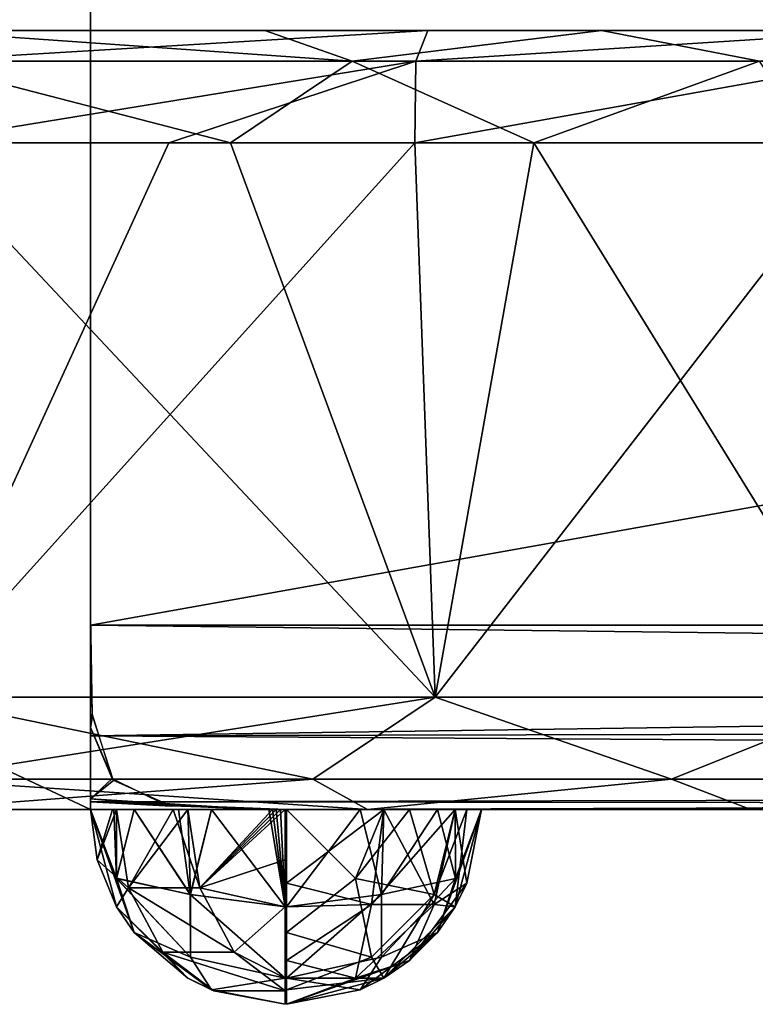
# Model space of a CAD drawing. Header units: millimetres. Extents: x -96 to 96, y -34 to 18.
# Tile 137 of 192: x 54.07 to 55.96, y -32.5 to -29.97. Entities that reach past the tile are written whole.
import ezdxf

# ---------------------------------------------------------------- set-up
doc = ezdxf.new("R2010")
doc.units = ezdxf.units.MM
doc.header["$LTSCALE"] = 65.185185
for name, color, linetype in [('102', 7, 'CONTINUOUS'), ('146', 7, 'CONTINUOUS'), ('182', 7, 'CONTINUOUS'), ('193', 7, 'CONTINUOUS'), ('215', 7, 'CONTINUOUS'), ('225', 7, 'CONTINUOUS'), ('241', 7, 'CONTINUOUS'), ('263', 7, 'CONTINUOUS'), ('270', 7, 'CONTINUOUS'), ('292', 7, 'CONTINUOUS'), ('442', 7, 'CONTINUOUS'), ('443', 7, 'CONTINUOUS'), ('449', 7, 'CONTINUOUS'), ('450', 7, 'CONTINUOUS'), ('470', 7, 'CONTINUOUS'), ('473', 7, 'CONTINUOUS'), ('474', 7, 'CONTINUOUS'), ('476', 7, 'CONTINUOUS'), ('482', 7, 'CONTINUOUS'), ('483', 7, 'CONTINUOUS'), ('489', 7, 'CONTINUOUS'), ('490', 7, 'CONTINUOUS'), ('495', 7, 'CONTINUOUS'), ('496', 7, 'CONTINUOUS'), ('503', 7, 'CONTINUOUS'), ('504', 7, 'CONTINUOUS'), ('86', 7, 'CONTINUOUS'), ('87', 7, 'CONTINUOUS')]:
    doc.layers.add(name, color=color, linetype=linetype)

msp = doc.modelspace()

# ---------------------------------------------------------------- linework, layer by layer
at = {"layer": '102', "color": 7, "linetype": 'Continuous'}
for points in [[(74, -31.5262, -23.2618), (54.25, -31.5262, -23.2618), (74, -28, -23.4466), (74, -31.5262, -23.2618)], [(54.25, -31.5262, -23.2618), (54.25, -28, -23.4466), (74, -28, -23.4466), (54.25, -31.5262, -23.2618)]]:
    msp.add_3dface(points, dxfattribs=at)
at = {"layer": '146', "color": 7, "linetype": 'Continuous'}
for points in [[(74, -31.5262, 23.2618), (54.25, -28, 23.4466), (54.25, -31.5262, 23.2618), (74, -31.5262, 23.2618)], [(74, -31.5262, 23.2618), (74, -28, 23.4466), (54.25, -28, 23.4466), (74, -31.5262, 23.2618)]]:
    msp.add_3dface(points, dxfattribs=at)
at = {"layer": '182', "color": 7, "linetype": 'Continuous'}
for points in [[(54.25, -31.5, -22.2624), (54.25, -31.7896, -22.3549), (54.2553, -31.7597, -22.3352), (54.25, -31.5, -22.2624)], [(54.25, -31.5262, -23.2618), (74, -31.5262, -23.2618), (74, -31.765, -23.1865), (54.25, -31.5262, -23.2618)], [(54.25, -31.8106, -23.1543), (54.25, -31.5262, -23.2618), (74, -31.765, -23.1865), (54.25, -31.8106, -23.1543)], [(54.2553, -31.7597, -22.3352), (54.25, -31.7896, -22.3549), (54.3097, -31.9252, -22.4993), (54.2553, -31.7597, -22.3352)], [(74, -31.9374, -23.0046), (54.25, -31.8106, -23.1543), (74, -31.765, -23.1865), (74, -31.9374, -23.0046)], [(54.25, -31.7896, -22.3549), (54.25, -31.9722, -22.598), (54.3097, -31.9252, -22.4993), (54.25, -31.7896, -22.3549)], [(54.25, -31.9802, -22.9019), (54.25, -31.8106, -23.1543), (74, -31.9374, -23.0046), (54.25, -31.9802, -22.9019)], [(54.3097, -31.9252, -22.4993), (54.25, -31.9722, -22.598), (54.4583, -31.9911, -22.6685), (54.3097, -31.9252, -22.4993)], [(74, -32, -22.7624), (54.25, -31.9802, -22.9019), (74, -31.9374, -23.0046), (74, -32, -22.7624)], [(54.25, -31.9722, -22.598), (54.25, -31.9802, -22.9019), (54.4583, -31.9911, -22.6685), (54.25, -31.9722, -22.598)], [(74, -32, -22.7624), (54.7534, -32, -22.7624), (54.25, -31.9802, -22.9019), (74, -32, -22.7624)], [(54.4583, -31.9911, -22.6685), (54.25, -31.9802, -22.9019), (54.7083, -32, -22.7607), (54.4583, -31.9911, -22.6685)], [(54.7083, -32, -22.7607), (54.25, -31.9802, -22.9019), (54.7174, -32, -22.7614), (54.7083, -32, -22.7607)], [(54.7174, -32, -22.7614), (54.25, -31.9802, -22.9019), (54.7265, -32, -22.7619), (54.7174, -32, -22.7614)], [(54.25, -31.9802, -22.9019), (54.7534, -32, -22.7624), (54.75, -32, -22.7624), (54.25, -31.9802, -22.9019)], [(54.7265, -32, -22.7619), (54.25, -31.9802, -22.9019), (54.7382, -32, -22.7623), (54.7265, -32, -22.7619)], [(54.7382, -32, -22.7623), (54.25, -31.9802, -22.9019), (54.75, -32, -22.7624), (54.7382, -32, -22.7623)]]:
    msp.add_3dface(points, dxfattribs=at)
at = {"layer": '193', "color": 7, "linetype": 'Continuous'}
for points in [[(54.25, -31.5, 22.2624), (54.2549, -31.7547, 22.3322), (54.25, -31.7896, 22.3549), (54.25, -31.5, 22.2624)], [(74, -31.5262, 23.2618), (54.25, -31.5262, 23.2618), (54.25, -31.8106, 23.1543), (74, -31.5262, 23.2618)], [(74, -31.5262, 23.2618), (54.25, -31.8106, 23.1543), (74, -31.765, 23.1865), (74, -31.5262, 23.2618)], [(54.2549, -31.7547, 22.3322), (54.3055, -31.9202, 22.4915), (54.25, -31.7896, 22.3549), (54.2549, -31.7547, 22.3322)], [(74, -31.765, 23.1865), (54.25, -31.8106, 23.1543), (74, -31.9374, 23.0046), (74, -31.765, 23.1865)], [(54.25, -31.7896, 22.3549), (54.3055, -31.9202, 22.4915), (54.25, -31.9722, 22.598), (54.25, -31.7896, 22.3549)], [(54.25, -31.8106, 23.1543), (54.25, -31.9802, 22.9019), (74, -31.9374, 23.0046), (54.25, -31.8106, 23.1543)], [(54.3055, -31.9202, 22.4915), (54.4448, -31.9891, 22.6585), (54.25, -31.9722, 22.598), (54.3055, -31.9202, 22.4915)], [(54.25, -31.9802, 22.9019), (54.75, -32, 22.7624), (74, -31.9374, 23.0046), (54.25, -31.9802, 22.9019)], [(54.75, -32, 22.7624), (54.7534, -32, 22.7624), (74, -31.9374, 23.0046), (54.75, -32, 22.7624)], [(54.7534, -32, 22.7624), (74, -32, 22.7624), (74, -31.9374, 23.0046), (54.7534, -32, 22.7624)], [(54.4448, -31.9891, 22.6585), (54.6838, -32, 22.7581), (54.25, -31.9722, 22.598), (54.4448, -31.9891, 22.6585)], [(54.25, -31.9722, 22.598), (54.6838, -32, 22.7581), (54.25, -31.9802, 22.9019), (54.25, -31.9722, 22.598)], [(54.702, -32, 22.7601), (54.7083, -32, 22.7607), (54.25, -31.9802, 22.9019), (54.702, -32, 22.7601)], [(54.6958, -32, 22.7595), (54.702, -32, 22.7601), (54.25, -31.9802, 22.9019), (54.6958, -32, 22.7595)], [(54.6919, -32, 22.7591), (54.6958, -32, 22.7595), (54.25, -31.9802, 22.9019), (54.6919, -32, 22.7591)], [(54.6881, -32, 22.7586), (54.6919, -32, 22.7591), (54.25, -31.9802, 22.9019), (54.6881, -32, 22.7586)], [(54.686, -32, 22.7583), (54.6881, -32, 22.7586), (54.25, -31.9802, 22.9019), (54.686, -32, 22.7583)], [(54.6838, -32, 22.7581), (54.686, -32, 22.7583), (54.25, -31.9802, 22.9019), (54.6838, -32, 22.7581)], [(54.7083, -32, 22.7607), (54.7174, -32, 22.7614), (54.25, -31.9802, 22.9019), (54.7083, -32, 22.7607)], [(54.7382, -32, 22.7623), (54.75, -32, 22.7624), (54.25, -31.9802, 22.9019), (54.7382, -32, 22.7623)], [(54.7265, -32, 22.7619), (54.7382, -32, 22.7623), (54.25, -31.9802, 22.9019), (54.7265, -32, 22.7619)], [(54.7174, -32, 22.7614), (54.7265, -32, 22.7619), (54.25, -31.9802, 22.9019), (54.7174, -32, 22.7614)]]:
    msp.add_3dface(points, dxfattribs=at)
at = {"layer": '215', "color": 7, "linetype": 'Continuous'}
for points in [[(55.0829, -30.2887, 10.7995), (53.8, -31.7113, 11.2596), (54.4513, -30.2887, 10.6476), (55.0829, -30.2887, 10.7995)], [(55.1344, -31.7113, 11.525), (53.8, -31.7113, 11.2596), (55.0829, -30.2887, 10.7995), (55.1344, -31.7113, 11.525)], [(53.8, -31.7113, 11.2596), (53.8, -30.2887, 10.5962), (54.4513, -30.2887, 10.6476), (53.8, -31.7113, 11.2596)], [(56.2368, -30.2887, 11.3869), (55.1344, -31.7113, 11.525), (55.0829, -30.2887, 10.7995), (56.2368, -30.2887, 11.3869)], [(56.2657, -31.7113, 12.2809), (55.1344, -31.7113, 11.525), (56.2368, -30.2887, 11.3869), (56.2657, -31.7113, 12.2809)]]:
    msp.add_3dface(points, dxfattribs=at)
at = {"layer": '225', "color": 7, "linetype": 'Continuous'}
for points in [[(53.8, -31.7113, -11.2596), (55.1344, -31.7113, -11.525), (53.8, -30.2887, -10.5962), (53.8, -31.7113, -11.2596)], [(53.8, -30.2887, -10.5962), (55.1344, -31.7113, -11.525), (54.6097, -30.2887, -10.6759), (53.8, -30.2887, -10.5962)], [(54.6097, -30.2887, -10.6759), (55.1344, -31.7113, -11.525), (55.3883, -30.2887, -10.9121), (54.6097, -30.2887, -10.6759)], [(55.1344, -31.7113, -11.525), (56.2657, -31.7113, -12.2809), (55.3883, -30.2887, -10.9121), (55.1344, -31.7113, -11.525)], [(55.3883, -30.2887, -10.9121), (56.2657, -31.7113, -12.2809), (56.1058, -30.2887, -11.2957), (55.3883, -30.2887, -10.9121)]]:
    msp.add_3dface(points, dxfattribs=at)
at = {"layer": '241', "color": 7, "linetype": 'Continuous'}
for points in [[(53.8, -31.7113, 11.2596), (55.1344, -31.7113, 11.525), (53.8, -31.9217, 11.4441), (53.8, -31.7113, 11.2596)], [(55.1344, -31.7113, 11.525), (54.8205, -31.9217, 11.6057), (53.8, -31.9217, 11.4441), (55.1344, -31.7113, 11.525)], [(55.1344, -31.7113, 11.525), (55.7411, -31.9217, 12.0748), (54.8205, -31.9217, 11.6057), (55.1344, -31.7113, 11.525)], [(55.1344, -31.7113, 11.525), (56.2657, -31.7113, 12.2809), (55.7411, -31.9217, 12.0748), (55.1344, -31.7113, 11.525)], [(56.2657, -31.7113, 12.2809), (56.4718, -31.9217, 12.8054), (55.7411, -31.9217, 12.0748), (56.2657, -31.7113, 12.2809)], [(54.9609, -32, 11.9436), (53.8, -32, 11.7127), (54.8205, -31.9217, 11.6057), (54.9609, -32, 11.9436)], [(54.8205, -31.9217, 11.6057), (53.8, -32, 11.7127), (53.8, -31.9217, 11.4441), (54.8205, -31.9217, 11.6057)], [(55.7411, -31.9217, 12.0748), (54.9609, -32, 11.9436), (54.8205, -31.9217, 11.6057), (55.7411, -31.9217, 12.0748)], [(55.9452, -32, 12.6013), (54.9609, -32, 11.9436), (55.7411, -31.9217, 12.0748), (55.9452, -32, 12.6013)], [(56.4718, -31.9217, 12.8054), (55.9452, -32, 12.6013), (55.7411, -31.9217, 12.0748), (56.4718, -31.9217, 12.8054)], [(56.6029, -32, 13.5856), (55.9452, -32, 12.6013), (56.4718, -31.9217, 12.8054), (56.6029, -32, 13.5856)]]:
    msp.add_3dface(points, dxfattribs=at)
at = {"layer": '263', "color": 7, "linetype": 'Continuous'}
for points in [[(55.1344, -31.7113, -11.525), (53.8, -31.7113, -11.2596), (54.8205, -31.9217, -11.6057), (55.1344, -31.7113, -11.525)], [(53.8, -31.7113, -11.2596), (53.8, -31.9217, -11.4441), (54.8205, -31.9217, -11.6057), (53.8, -31.7113, -11.2596)], [(55.1344, -31.7113, -11.525), (54.8205, -31.9217, -11.6057), (55.7411, -31.9217, -12.0748), (55.1344, -31.7113, -11.525)], [(56.2657, -31.7113, -12.2809), (55.1344, -31.7113, -11.525), (55.7411, -31.9217, -12.0748), (56.2657, -31.7113, -12.2809)], [(56.2657, -31.7113, -12.2809), (55.7411, -31.9217, -12.0748), (56.4718, -31.9217, -12.8054), (56.2657, -31.7113, -12.2809)], [(53.8, -32, -11.7127), (54.9609, -32, -11.9436), (53.8, -31.9217, -11.4441), (53.8, -32, -11.7127)], [(53.8, -31.9217, -11.4441), (54.9609, -32, -11.9436), (54.8205, -31.9217, -11.6057), (53.8, -31.9217, -11.4441)], [(54.8205, -31.9217, -11.6057), (54.9609, -32, -11.9436), (55.7411, -31.9217, -12.0748), (54.8205, -31.9217, -11.6057)], [(54.9609, -32, -11.9436), (55.9452, -32, -12.6013), (55.7411, -31.9217, -12.0748), (54.9609, -32, -11.9436)], [(55.7411, -31.9217, -12.0748), (55.9452, -32, -12.6013), (56.4718, -31.9217, -12.8054), (55.7411, -31.9217, -12.0748)], [(55.9452, -32, -12.6013), (56.6029, -32, -13.5856), (56.4718, -31.9217, -12.8054), (55.9452, -32, -12.6013)]]:
    msp.add_3dface(points, dxfattribs=at)
at = {"layer": '270', "color": 7, "linetype": 'Continuous'}
for points in [[(53.8, -30, 10.143), (55.116, -30, 10.3352), (53.8, -30.0783, 10.4117), (53.8, -30, 10.143)], [(55.116, -30, 10.3352), (55.0852, -30.0783, 10.6066), (53.8, -30.0783, 10.4117), (55.116, -30, 10.3352)], [(55.116, -30, 10.3352), (56.3182, -30, 10.8929), (55.0852, -30.0783, 10.6066), (55.116, -30, 10.3352)], [(56.3182, -30, 10.8929), (56.2549, -30.0783, 11.1738), (55.0852, -30.0783, 10.6066), (56.3182, -30, 10.8929)], [(54.4513, -30.2887, 10.6476), (53.8, -30.2887, 10.5962), (55.0852, -30.0783, 10.6066), (54.4513, -30.2887, 10.6476)], [(55.0852, -30.0783, 10.6066), (53.8, -30.2887, 10.5962), (53.8, -30.0783, 10.4117), (55.0852, -30.0783, 10.6066)], [(55.0829, -30.2887, 10.7995), (54.4513, -30.2887, 10.6476), (55.0852, -30.0783, 10.6066), (55.0829, -30.2887, 10.7995)], [(56.2368, -30.2887, 11.3869), (55.0829, -30.2887, 10.7995), (56.2549, -30.0783, 11.1738), (56.2368, -30.2887, 11.3869)], [(56.2549, -30.0783, 11.1738), (55.0829, -30.2887, 10.7995), (55.0852, -30.0783, 10.6066), (56.2549, -30.0783, 11.1738)]]:
    msp.add_3dface(points, dxfattribs=at)
at = {"layer": '292', "color": 7, "linetype": 'Continuous'}
for points in [[(53.8, -30, -10.143), (53.8, -30.0783, -10.4117), (54.9219, -30.0783, -10.5594), (53.8, -30, -10.143)], [(54.6979, -30, -10.2315), (53.8, -30, -10.143), (54.9219, -30.0783, -10.5594), (54.6979, -30, -10.2315)], [(55.5616, -30, -10.4934), (54.6979, -30, -10.2315), (54.9219, -30.0783, -10.5594), (55.5616, -30, -10.4934)], [(55.9674, -30.0783, -10.9925), (55.5616, -30, -10.4934), (54.9219, -30.0783, -10.5594), (55.9674, -30.0783, -10.9925)], [(56.3575, -30, -10.9188), (55.5616, -30, -10.4934), (55.9674, -30.0783, -10.9925), (56.3575, -30, -10.9188)], [(53.8, -30.2887, -10.5962), (54.6097, -30.2887, -10.6759), (53.8, -30.0783, -10.4117), (53.8, -30.2887, -10.5962)], [(53.8, -30.0783, -10.4117), (54.6097, -30.2887, -10.6759), (54.9219, -30.0783, -10.5594), (53.8, -30.0783, -10.4117)], [(54.6097, -30.2887, -10.6759), (55.3883, -30.2887, -10.9121), (54.9219, -30.0783, -10.5594), (54.6097, -30.2887, -10.6759)], [(55.3883, -30.2887, -10.9121), (55.9674, -30.0783, -10.9925), (54.9219, -30.0783, -10.5594), (55.3883, -30.2887, -10.9121)], [(55.3883, -30.2887, -10.9121), (56.1058, -30.2887, -11.2957), (55.9674, -30.0783, -10.9925), (55.3883, -30.2887, -10.9121)]]:
    msp.add_3dface(points, dxfattribs=at)
at = {"layer": '442', "color": 7, "linetype": 'Continuous'}
for points in [[(54.25, -28, -22.3028), (54.25, -31.5262, -23.2618), (54.25, -28, -22.2466), (54.25, -28, -22.3028)], [(54.25, -31.5262, -23.2618), (54.25, -31.5, -22.2624), (54.25, -28, -22.2466), (54.25, -31.5262, -23.2618)], [(54.25, -32, -22.2624), (54.25, -32, -22.2466), (54.25, -28, -22.2466), (54.25, -32, -22.2624)], [(54.25, -28, -23.4466), (54.25, -31.5262, -23.2618), (54.25, -28, -22.3028), (54.25, -28, -23.4466)], [(54.25, -31.5, -22.2624), (54.25, -32, -22.2624), (54.25, -28, -22.2466), (54.25, -31.5, -22.2624)], [(54.25, -31.5262, -23.2618), (54.25, -31.7896, -22.3549), (54.25, -31.5, -22.2624), (54.25, -31.5262, -23.2618)], [(54.25, -31.5262, -23.2618), (54.25, -31.8106, -23.1543), (54.25, -31.7896, -22.3549), (54.25, -31.5262, -23.2618)], [(54.25, -31.8106, -23.1543), (54.25, -31.9722, -22.598), (54.25, -31.7896, -22.3549), (54.25, -31.8106, -23.1543)], [(54.25, -31.8106, -23.1543), (54.25, -31.9802, -22.9019), (54.25, -31.9722, -22.598), (54.25, -31.8106, -23.1543)]]:
    msp.add_3dface(points, dxfattribs=at)
at = {"layer": '443', "color": 7, "linetype": 'Continuous'}
for points in [[(54.25, -28, -22.2466), (45.75, -32, -22.2466), (45.75, -28, -22.2466), (54.25, -28, -22.2466)], [(54.25, -32, -22.2466), (45.75, -32, -22.2466), (54.25, -28, -22.2466), (54.25, -32, -22.2466)]]:
    msp.add_3dface(points, dxfattribs=at)
at = {"layer": '449', "color": 7, "linetype": 'Continuous'}
for points in [[(45.75, -32, 22.2466), (54.25, -32, 22.2466), (45.75, -28, 22.2466), (45.75, -32, 22.2466)], [(45.75, -28, 22.2466), (54.25, -32, 22.2466), (54.25, -28, 22.2466), (45.75, -28, 22.2466)]]:
    msp.add_3dface(points, dxfattribs=at)
at = {"layer": '450', "color": 7, "linetype": 'Continuous'}
for points in [[(54.25, -28, 22.2466), (54.25, -32, 22.2466), (54.25, -28, 22.3028), (54.25, -28, 22.2466)], [(54.25, -31.5, 22.2624), (54.25, -28, 23.4466), (54.25, -28, 22.3028), (54.25, -31.5, 22.2624)], [(54.25, -31.5262, 23.2618), (54.25, -28, 23.4466), (54.25, -31.5, 22.2624), (54.25, -31.5262, 23.2618)], [(54.25, -32, 22.2466), (54.25, -31.5, 22.2624), (54.25, -28, 22.3028), (54.25, -32, 22.2466)], [(54.25, -31.5262, 23.2618), (54.25, -31.5, 22.2624), (54.25, -31.7896, 22.3549), (54.25, -31.5262, 23.2618)], [(54.25, -31.5, 22.2624), (54.25, -32, 22.2466), (54.25, -32, 22.2624), (54.25, -31.5, 22.2624)], [(54.25, -31.5262, 23.2618), (54.25, -31.7896, 22.3549), (54.25, -31.8106, 23.1543), (54.25, -31.5262, 23.2618)], [(54.25, -31.7896, 22.3549), (54.25, -31.9722, 22.598), (54.25, -31.8106, 23.1543), (54.25, -31.7896, 22.3549)], [(54.25, -31.9722, 22.598), (54.25, -31.9802, 22.9019), (54.25, -31.8106, 23.1543), (54.25, -31.9722, 22.598)]]:
    msp.add_3dface(points, dxfattribs=at)
at = {"layer": '470', "color": 7, "linetype": 'Continuous'}
for points in [[(54.267, -32.1294, -16.2624), (54.25, -32, -16.2624), (54.317, -32.25, -22.2624), (54.267, -32.1294, -16.2624)], [(54.25, -32, -16.2624), (54.25, -32, -22.2466), (54.317, -32.25, -22.2624), (54.25, -32, -16.2624)], [(54.25, -32, -22.2466), (54.25, -32, -22.2624), (54.317, -32.25, -22.2624), (54.25, -32, -22.2466)], [(54.317, -32.25, -16.2624), (54.267, -32.1294, -16.2624), (54.317, -32.25, -22.2624), (54.317, -32.25, -16.2624)], [(54.5, -32.433, -16.2624), (54.317, -32.25, -16.2624), (54.3623, -32.3157, -22.2624), (54.5, -32.433, -16.2624)], [(54.3623, -32.3157, -22.2624), (54.317, -32.25, -16.2624), (54.317, -32.25, -22.2624), (54.3623, -32.3157, -22.2624)], [(54.5, -32.433, -22.2624), (54.5, -32.433, -16.2624), (54.3623, -32.3157, -22.2624), (54.5, -32.433, -22.2624)], [(54.5669, -32.4653, -16.2624), (54.5, -32.433, -16.2624), (54.5607, -32.4628, -22.2624), (54.5669, -32.4653, -16.2624)], [(54.5607, -32.4628, -22.2624), (54.5, -32.433, -16.2624), (54.5, -32.433, -22.2624), (54.5607, -32.4628, -22.2624)], [(54.75, -32.5, -22.2624), (54.5669, -32.4653, -16.2624), (54.5607, -32.4628, -22.2624), (54.75, -32.5, -22.2624)], [(54.75, -32.5, -16.2624), (54.5669, -32.4653, -16.2624), (54.75, -32.5, -22.2624), (54.75, -32.5, -16.2624)]]:
    msp.add_3dface(points, dxfattribs=at)
at = {"layer": '473', "color": 7, "linetype": 'Continuous'}
for points in [[(55.2534, -32, 16.2624), (55.1865, -32.25, 22.2624), (55.1864, -32.25, 16.2624), (55.2534, -32, 16.2624)], [(55.1865, -32.25, 22.2624), (55.2534, -32, 16.2624), (55.2162, -32.1893, 22.2624), (55.1865, -32.25, 22.2624)], [(55.2534, -32, 16.2624), (55.2534, -32, 22.2624), (55.2162, -32.1893, 22.2624), (55.2534, -32, 16.2624)], [(55.1864, -32.25, 16.2624), (55.0034, -32.433, 22.2624), (55.0034, -32.433, 16.2624), (55.1864, -32.25, 16.2624)], [(55.0691, -32.3877, 22.2624), (55.0034, -32.433, 22.2624), (55.1864, -32.25, 16.2624), (55.0691, -32.3877, 22.2624)], [(55.1865, -32.25, 22.2624), (55.0691, -32.3877, 22.2624), (55.1864, -32.25, 16.2624), (55.1865, -32.25, 22.2624)], [(54.7534, -32.5, 22.2624), (54.7534, -32.5, 16.2624), (55.0034, -32.433, 16.2624), (54.7534, -32.5, 22.2624)], [(55.0034, -32.433, 22.2624), (54.7534, -32.5, 22.2624), (55.0034, -32.433, 16.2624), (55.0034, -32.433, 22.2624)]]:
    msp.add_3dface(points, dxfattribs=at)
at = {"layer": '474', "color": 7, "linetype": 'Continuous'}
for points in [[(54.267, -32.1294, 22.2624), (54.25, -32, 22.2624), (54.317, -32.25, 16.2624), (54.267, -32.1294, 22.2624)], [(54.25, -32, 22.2466), (54.25, -32, 16.2624), (54.317, -32.25, 16.2624), (54.25, -32, 22.2466)], [(54.25, -32, 22.2624), (54.25, -32, 22.2466), (54.317, -32.25, 16.2624), (54.25, -32, 22.2624)], [(54.317, -32.25, 22.2624), (54.267, -32.1294, 22.2624), (54.317, -32.25, 16.2624), (54.317, -32.25, 22.2624)], [(54.5, -32.433, 22.2624), (54.317, -32.25, 22.2624), (54.3623, -32.3157, 16.2624), (54.5, -32.433, 22.2624)], [(54.3623, -32.3157, 16.2624), (54.317, -32.25, 22.2624), (54.317, -32.25, 16.2624), (54.3623, -32.3157, 16.2624)], [(54.5, -32.433, 16.2624), (54.5, -32.433, 22.2624), (54.3623, -32.3157, 16.2624), (54.5, -32.433, 16.2624)], [(54.5607, -32.4628, 16.2624), (54.5, -32.433, 22.2624), (54.5, -32.433, 16.2624), (54.5607, -32.4628, 16.2624)], [(54.5669, -32.4653, 22.2624), (54.5, -32.433, 22.2624), (54.5607, -32.4628, 16.2624), (54.5669, -32.4653, 22.2624)], [(54.75, -32.5, 16.2624), (54.5669, -32.4653, 22.2624), (54.5607, -32.4628, 16.2624), (54.75, -32.5, 16.2624)], [(54.75, -32.5, 22.2624), (54.5669, -32.4653, 22.2624), (54.75, -32.5, 16.2624), (54.75, -32.5, 22.2624)]]:
    msp.add_3dface(points, dxfattribs=at)
at = {"layer": '476', "color": 7, "linetype": 'Continuous'}
for points in [[(55.2162, -32.1893, -22.2624), (55.2534, -32, -22.2624), (55.1864, -32.25, -16.2624), (55.2162, -32.1893, -22.2624)], [(55.2534, -32, -22.2624), (55.2534, -32, -16.2624), (55.1864, -32.25, -16.2624), (55.2534, -32, -22.2624)], [(55.1865, -32.25, -22.2624), (55.2162, -32.1893, -22.2624), (55.1864, -32.25, -16.2624), (55.1865, -32.25, -22.2624)], [(55.0691, -32.3877, -22.2624), (55.1865, -32.25, -22.2624), (55.1412, -32.3157, -16.2624), (55.0691, -32.3877, -22.2624)], [(55.1412, -32.3157, -16.2624), (55.1865, -32.25, -22.2624), (55.1864, -32.25, -16.2624), (55.1412, -32.3157, -16.2624)], [(55.0034, -32.433, -16.2624), (55.0691, -32.3877, -22.2624), (55.1412, -32.3157, -16.2624), (55.0034, -32.433, -16.2624)], [(55.0034, -32.433, -22.2624), (55.0691, -32.3877, -22.2624), (55.0034, -32.433, -16.2624), (55.0034, -32.433, -22.2624)], [(54.7534, -32.5, -16.2624), (55.0034, -32.433, -22.2624), (54.9427, -32.4628, -16.2624), (54.7534, -32.5, -16.2624)], [(54.7534, -32.5, -22.2624), (55.0034, -32.433, -22.2624), (54.7534, -32.5, -16.2624), (54.7534, -32.5, -22.2624)], [(54.9427, -32.4628, -16.2624), (55.0034, -32.433, -22.2624), (55.0034, -32.433, -16.2624), (54.9427, -32.4628, -16.2624)]]:
    msp.add_3dface(points, dxfattribs=at)
at = {"layer": '482', "color": 7, "linetype": 'Continuous'}
for points in [[(54.317, -32, -16.0124), (54.25, -32, -16.2624), (54.267, -32.1294, -16.2624), (54.317, -32, -16.0124)], [(54.317, -32, -16.0124), (54.267, -32.1294, -16.2624), (54.3481, -32.2013, -16.0435), (54.317, -32, -16.0124)], [(54.5002, -32, -15.8293), (54.317, -32, -16.0124), (54.3481, -32.2013, -16.0435), (54.5002, -32, -15.8293)], [(54.5313, -32.2012, -15.8604), (54.5002, -32, -15.8293), (54.3481, -32.2013, -16.0435), (54.5313, -32.2012, -15.8604)], [(54.75, -32, -15.7624), (54.5002, -32, -15.8293), (54.5313, -32.2012, -15.8604), (54.75, -32, -15.7624)], [(54.75, -32.1294, -15.7795), (54.75, -32, -15.7624), (54.5313, -32.2012, -15.8604), (54.75, -32.1294, -15.7795)], [(54.267, -32.1294, -16.2624), (54.317, -32.25, -16.2624), (54.3481, -32.2013, -16.0435), (54.267, -32.1294, -16.2624)], [(54.75, -32.25, -15.8294), (54.75, -32.1294, -15.7795), (54.5313, -32.2012, -15.8604), (54.75, -32.25, -15.8294)], [(54.317, -32.25, -16.2624), (54.4357, -32.366, -16.1311), (54.3481, -32.2013, -16.0435), (54.317, -32.25, -16.2624)], [(54.6188, -32.3658, -15.9479), (54.5313, -32.2012, -15.8604), (54.3481, -32.2013, -16.0435), (54.6188, -32.3658, -15.9479)], [(54.4357, -32.366, -16.1311), (54.6188, -32.3658, -15.9479), (54.3481, -32.2013, -16.0435), (54.4357, -32.366, -16.1311)], [(54.6188, -32.3658, -15.9479), (54.75, -32.25, -15.8294), (54.5313, -32.2012, -15.8604), (54.6188, -32.3658, -15.9479)], [(54.317, -32.25, -16.2624), (54.5, -32.433, -16.2624), (54.4357, -32.366, -16.1311), (54.317, -32.25, -16.2624)], [(54.75, -32.433, -16.0124), (54.75, -32.25, -15.8294), (54.6188, -32.3658, -15.9479), (54.75, -32.433, -16.0124)], [(54.75, -32.4651, -16.079), (54.6188, -32.3658, -15.9479), (54.4357, -32.366, -16.1311), (54.75, -32.4651, -16.079)], [(54.5669, -32.4653, -16.2624), (54.75, -32.4651, -16.079), (54.4357, -32.366, -16.1311), (54.5669, -32.4653, -16.2624)], [(54.5, -32.433, -16.2624), (54.5669, -32.4653, -16.2624), (54.4357, -32.366, -16.1311), (54.5, -32.433, -16.2624)], [(54.75, -32.4651, -16.079), (54.75, -32.433, -16.0124), (54.6188, -32.3658, -15.9479), (54.75, -32.4651, -16.079)], [(54.5669, -32.4653, -16.2624), (54.75, -32.5, -16.2624), (54.75, -32.4651, -16.079), (54.5669, -32.4653, -16.2624)]]:
    msp.add_3dface(points, dxfattribs=at)
at = {"layer": '483', "color": 7, "linetype": 'Continuous'}
for points in [[(54.25, -32, -22.2624), (54.3623, -32.3157, -22.2624), (54.317, -32.25, -22.2624), (54.25, -32, -22.2624)], [(54.3623, -32.3157, -22.2624), (54.25, -32, -22.2624), (54.3169, -32.1765, -22.4392), (54.3623, -32.3157, -22.2624)], [(54.3169, -32.1765, -22.4392), (54.25, -32, -22.2624), (54.3102, -32, -22.5003), (54.3169, -32.1765, -22.4392)], [(54.3624, -32, -22.5783), (54.3169, -32.1765, -22.4392), (54.3102, -32, -22.5003), (54.3624, -32, -22.5783)], [(54.5065, -32.2185, -22.6405), (54.3169, -32.1765, -22.4392), (54.3624, -32, -22.5783), (54.5065, -32.2185, -22.6405)], [(54.5065, -32.2185, -22.6405), (54.3624, -32, -22.5783), (54.4763, -32, -22.6809), (54.5065, -32.2185, -22.6405)], [(54.5609, -32, -22.7253), (54.5065, -32.2185, -22.6405), (54.4763, -32, -22.6809), (54.5609, -32, -22.7253)], [(54.5065, -32.2185, -22.6405), (54.5609, -32, -22.7253), (54.75, -32.25, -22.6955), (54.5065, -32.2185, -22.6405)], [(54.5609, -32, -22.7253), (54.7083, -32, -22.7607), (54.75, -32.25, -22.6955), (54.5609, -32, -22.7253)], [(54.7083, -32, -22.7607), (54.7174, -32, -22.7614), (54.75, -32.25, -22.6955), (54.7083, -32, -22.7607)], [(54.7174, -32, -22.7614), (54.7265, -32, -22.7619), (54.75, -32.25, -22.6955), (54.7174, -32, -22.7614)], [(54.7265, -32, -22.7619), (54.7382, -32, -22.7623), (54.75, -32.25, -22.6955), (54.7265, -32, -22.7619)], [(54.7382, -32, -22.7623), (54.75, -32, -22.7624), (54.75, -32.25, -22.6955), (54.7382, -32, -22.7623)], [(54.5066, -32.3789, -22.4797), (54.3623, -32.3157, -22.2624), (54.3169, -32.1765, -22.4392), (54.5066, -32.3789, -22.4797)], [(54.5065, -32.2185, -22.6405), (54.5066, -32.3789, -22.4797), (54.3169, -32.1765, -22.4392), (54.5065, -32.2185, -22.6405)], [(54.5066, -32.3789, -22.4797), (54.5065, -32.2185, -22.6405), (54.75, -32.433, -22.5124), (54.5066, -32.3789, -22.4797)], [(54.75, -32.433, -22.5124), (54.5065, -32.2185, -22.6405), (54.75, -32.25, -22.6955), (54.75, -32.433, -22.5124)], [(54.5607, -32.4628, -22.2624), (54.5, -32.433, -22.2624), (54.3623, -32.3157, -22.2624), (54.5607, -32.4628, -22.2624)], [(54.5607, -32.4628, -22.2624), (54.3623, -32.3157, -22.2624), (54.5066, -32.3789, -22.4797), (54.5607, -32.4628, -22.2624)], [(54.5607, -32.4628, -22.2624), (54.5066, -32.3789, -22.4797), (54.75, -32.433, -22.5124), (54.5607, -32.4628, -22.2624)], [(54.75, -32.5, -22.2624), (54.5607, -32.4628, -22.2624), (54.75, -32.433, -22.5124), (54.75, -32.5, -22.2624)]]:
    msp.add_3dface(points, dxfattribs=at)
at = {"layer": '489', "color": 7, "linetype": 'Continuous'}
for points in [[(54.25, -32, 22.2624), (54.267, -32.1294, 22.2624), (54.3064, -32, 22.4931), (54.25, -32, 22.2624)], [(54.267, -32.1294, 22.2624), (54.3481, -32.2013, 22.4814), (54.317, -32, 22.5124), (54.267, -32.1294, 22.2624)], [(54.267, -32.1294, 22.2624), (54.317, -32, 22.5124), (54.3064, -32, 22.4931), (54.267, -32.1294, 22.2624)], [(54.317, -32, 22.5124), (54.3481, -32.2013, 22.4814), (54.4627, -32, 22.6717), (54.317, -32, 22.5124)], [(54.3481, -32.2013, 22.4814), (54.5313, -32.2012, 22.6645), (54.4627, -32, 22.6717), (54.3481, -32.2013, 22.4814)], [(54.5313, -32.2012, 22.6645), (54.5002, -32, 22.6956), (54.4627, -32, 22.6717), (54.5313, -32.2012, 22.6645)], [(54.7083, -32, 22.7607), (54.702, -32, 22.7601), (54.5002, -32, 22.6956), (54.7083, -32, 22.7607)], [(54.702, -32, 22.7601), (54.6958, -32, 22.7595), (54.5002, -32, 22.6956), (54.702, -32, 22.7601)], [(54.6958, -32, 22.7595), (54.6838, -32, 22.7581), (54.5002, -32, 22.6956), (54.6958, -32, 22.7595)], [(54.5313, -32.2012, 22.6645), (54.7174, -32, 22.7614), (54.5002, -32, 22.6956), (54.5313, -32.2012, 22.6645)], [(54.7174, -32, 22.7614), (54.7083, -32, 22.7607), (54.5002, -32, 22.6956), (54.7174, -32, 22.7614)], [(54.7265, -32, 22.7619), (54.7174, -32, 22.7614), (54.5313, -32.2012, 22.6645), (54.7265, -32, 22.7619)], [(54.7382, -32, 22.7623), (54.7265, -32, 22.7619), (54.5313, -32.2012, 22.6645), (54.7382, -32, 22.7623)], [(54.75, -32.1294, 22.7454), (54.75, -32, 22.7624), (54.5313, -32.2012, 22.6645), (54.75, -32.1294, 22.7454)], [(54.75, -32, 22.7624), (54.7382, -32, 22.7623), (54.5313, -32.2012, 22.6645), (54.75, -32, 22.7624)], [(54.6958, -32, 22.7595), (54.6919, -32, 22.7591), (54.6838, -32, 22.7581), (54.6958, -32, 22.7595)], [(54.6881, -32, 22.7586), (54.686, -32, 22.7583), (54.6838, -32, 22.7581), (54.6881, -32, 22.7586)], [(54.6919, -32, 22.7591), (54.6881, -32, 22.7586), (54.6838, -32, 22.7581), (54.6919, -32, 22.7591)], [(54.267, -32.1294, 22.2624), (54.317, -32.25, 22.2624), (54.3481, -32.2013, 22.4814), (54.267, -32.1294, 22.2624)], [(54.75, -32.25, 22.6955), (54.75, -32.1294, 22.7454), (54.5313, -32.2012, 22.6645), (54.75, -32.25, 22.6955)], [(54.317, -32.25, 22.2624), (54.4357, -32.366, 22.3938), (54.3481, -32.2013, 22.4814), (54.317, -32.25, 22.2624)], [(54.6188, -32.3658, 22.577), (54.5313, -32.2012, 22.6645), (54.3481, -32.2013, 22.4814), (54.6188, -32.3658, 22.577)], [(54.4357, -32.366, 22.3938), (54.6188, -32.3658, 22.577), (54.3481, -32.2013, 22.4814), (54.4357, -32.366, 22.3938)], [(54.6188, -32.3658, 22.577), (54.75, -32.25, 22.6955), (54.5313, -32.2012, 22.6645), (54.6188, -32.3658, 22.577)], [(54.317, -32.25, 22.2624), (54.5, -32.433, 22.2624), (54.4357, -32.366, 22.3938), (54.317, -32.25, 22.2624)], [(54.75, -32.433, 22.5125), (54.75, -32.25, 22.6955), (54.6188, -32.3658, 22.577), (54.75, -32.433, 22.5125)], [(54.75, -32.4651, 22.4459), (54.6188, -32.3658, 22.577), (54.4357, -32.366, 22.3938), (54.75, -32.4651, 22.4459)], [(54.5, -32.433, 22.2624), (54.5669, -32.4653, 22.2624), (54.4357, -32.366, 22.3938), (54.5, -32.433, 22.2624)], [(54.5669, -32.4653, 22.2624), (54.75, -32.4651, 22.4459), (54.4357, -32.366, 22.3938), (54.5669, -32.4653, 22.2624)], [(54.75, -32.4651, 22.4459), (54.75, -32.433, 22.5125), (54.6188, -32.3658, 22.577), (54.75, -32.4651, 22.4459)], [(54.5669, -32.4653, 22.2624), (54.75, -32.5, 22.2624), (54.75, -32.4651, 22.4459), (54.5669, -32.4653, 22.2624)]]:
    msp.add_3dface(points, dxfattribs=at)
at = {"layer": '490', "color": 7, "linetype": 'Continuous'}
for points in [[(54.3623, -32.3157, 16.2624), (54.25, -32, 16.2624), (54.3169, -32.1766, 16.0858), (54.3623, -32.3157, 16.2624)], [(54.25, -32, 16.2624), (54.3623, -32.3157, 16.2624), (54.317, -32.25, 16.2624), (54.25, -32, 16.2624)], [(54.25, -32, 16.2624), (54.317, -32, 16.0124), (54.3169, -32.1766, 16.0858), (54.25, -32, 16.2624)], [(54.317, -32, 16.0124), (54.3623, -32, 15.9468), (54.3169, -32.1766, 16.0858), (54.317, -32, 16.0124)], [(54.3623, -32, 15.9468), (54.5066, -32.2177, 15.8838), (54.3169, -32.1766, 16.0858), (54.3623, -32, 15.9468)], [(54.3623, -32, 15.9468), (54.5, -32, 15.8294), (54.5066, -32.2177, 15.8838), (54.3623, -32, 15.9468)], [(54.5, -32, 15.8294), (54.5607, -32, 15.7997), (54.5066, -32.2177, 15.8838), (54.5, -32, 15.8294)], [(54.5066, -32.2177, 15.8838), (54.5607, -32, 15.7997), (54.75, -32.25, 15.8294), (54.5066, -32.2177, 15.8838)], [(54.5607, -32, 15.7997), (54.75, -32, 15.7624), (54.75, -32.25, 15.8294), (54.5607, -32, 15.7997)], [(54.5066, -32.2177, 15.8838), (54.5066, -32.3786, 16.0448), (54.3169, -32.1766, 16.0858), (54.5066, -32.2177, 15.8838)], [(54.5066, -32.3786, 16.0448), (54.3623, -32.3157, 16.2624), (54.3169, -32.1766, 16.0858), (54.5066, -32.3786, 16.0448)], [(54.75, -32.433, 16.0124), (54.5066, -32.2177, 15.8838), (54.75, -32.25, 15.8294), (54.75, -32.433, 16.0124)], [(54.5066, -32.3786, 16.0448), (54.5066, -32.2177, 15.8838), (54.75, -32.433, 16.0124), (54.5066, -32.3786, 16.0448)], [(54.5607, -32.4628, 16.2624), (54.3623, -32.3157, 16.2624), (54.5066, -32.3786, 16.0448), (54.5607, -32.4628, 16.2624)], [(54.5607, -32.4628, 16.2624), (54.5, -32.433, 16.2624), (54.3623, -32.3157, 16.2624), (54.5607, -32.4628, 16.2624)], [(54.5607, -32.4628, 16.2624), (54.5066, -32.3786, 16.0448), (54.75, -32.433, 16.0124), (54.5607, -32.4628, 16.2624)], [(54.75, -32.5, 16.2624), (54.5607, -32.4628, 16.2624), (54.75, -32.433, 16.0124), (54.75, -32.5, 16.2624)]]:
    msp.add_3dface(points, dxfattribs=at)
at = {"layer": '495', "color": 7, "linetype": 'Continuous'}
for points in [[(54.7534, -32.1893, -22.7252), (55.0034, -32, -22.6955), (54.9711, -32.2434, -22.6411), (54.7534, -32.1893, -22.7252)], [(54.7534, -32, -22.7624), (55.0034, -32, -22.6955), (54.7534, -32.1893, -22.7252), (54.7534, -32, -22.7624)], [(55.0034, -32, -22.6955), (55.1864, -32, -22.5124), (54.9711, -32.2434, -22.6411), (55.0034, -32, -22.6955)], [(54.9711, -32.2434, -22.6411), (55.1864, -32, -22.5124), (55.1321, -32.2434, -22.4801), (54.9711, -32.2434, -22.6411)], [(55.1864, -32, -22.5124), (55.2162, -32.1893, -22.2624), (55.1321, -32.2434, -22.4801), (55.1864, -32, -22.5124)], [(55.1864, -32, -22.5124), (55.2534, -32, -22.2624), (55.2162, -32.1893, -22.2624), (55.1864, -32, -22.5124)], [(54.7534, -32.1893, -22.7252), (54.9711, -32.2434, -22.6411), (54.7534, -32.25, -22.6955), (54.7534, -32.1893, -22.7252)], [(55.2162, -32.1893, -22.2624), (55.1865, -32.25, -22.2624), (55.0691, -32.3877, -22.2624), (55.2162, -32.1893, -22.2624)], [(55.2162, -32.1893, -22.2624), (55.0691, -32.3877, -22.2624), (55.1321, -32.2434, -22.4801), (55.2162, -32.1893, -22.2624)], [(54.7534, -32.25, -22.6955), (54.9711, -32.2434, -22.6411), (54.7534, -32.3877, -22.5781), (54.7534, -32.25, -22.6955)], [(54.7534, -32.3877, -22.5781), (54.9711, -32.2434, -22.6411), (54.9301, -32.4331, -22.4391), (54.7534, -32.3877, -22.5781)], [(55.1321, -32.2434, -22.4801), (55.0691, -32.3877, -22.2624), (54.9301, -32.4331, -22.4391), (55.1321, -32.2434, -22.4801)], [(54.9711, -32.2434, -22.6411), (55.1321, -32.2434, -22.4801), (54.9301, -32.4331, -22.4391), (54.9711, -32.2434, -22.6411)], [(54.7534, -32.3877, -22.5781), (54.9301, -32.4331, -22.4391), (54.7534, -32.433, -22.5125), (54.7534, -32.3877, -22.5781)], [(55.0691, -32.3877, -22.2624), (54.7534, -32.5, -22.2624), (54.9301, -32.4331, -22.4391), (55.0691, -32.3877, -22.2624)], [(55.0691, -32.3877, -22.2624), (55.0034, -32.433, -22.2624), (54.7534, -32.5, -22.2624), (55.0691, -32.3877, -22.2624)], [(54.9301, -32.4331, -22.4391), (54.7534, -32.5, -22.2624), (54.7534, -32.433, -22.5125), (54.9301, -32.4331, -22.4391)]]:
    msp.add_3dface(points, dxfattribs=at)
at = {"layer": '496', "color": 7, "linetype": 'Continuous'}
for points in [[(54.9427, -32, -15.7997), (54.7534, -32, -15.7624), (54.7534, -32.25, -15.8294), (54.9427, -32, -15.7997)], [(54.9969, -32.2177, -15.8838), (54.9427, -32, -15.7997), (54.7534, -32.25, -15.8294), (54.9969, -32.2177, -15.8838)], [(55.0034, -32, -15.8294), (54.9427, -32, -15.7997), (54.9969, -32.2177, -15.8838), (55.0034, -32, -15.8294)], [(55.1412, -32, -15.9468), (54.9969, -32.2177, -15.8838), (55.1866, -32.1766, -16.0858), (55.1412, -32, -15.9468)], [(55.1412, -32, -15.9468), (55.0034, -32, -15.8294), (54.9969, -32.2177, -15.8838), (55.1412, -32, -15.9468)], [(55.1864, -32, -16.0124), (55.1412, -32, -15.9468), (55.1866, -32.1766, -16.0858), (55.1864, -32, -16.0124)], [(55.1412, -32.3157, -16.2624), (55.2534, -32, -16.2624), (55.1866, -32.1766, -16.0858), (55.1412, -32.3157, -16.2624)], [(55.2534, -32, -16.2624), (55.1412, -32.3157, -16.2624), (55.1864, -32.25, -16.2624), (55.2534, -32, -16.2624)], [(55.2534, -32, -16.2624), (55.1864, -32, -16.0124), (55.1866, -32.1766, -16.0858), (55.2534, -32, -16.2624)], [(54.9969, -32.3786, -16.0448), (55.1412, -32.3157, -16.2624), (55.1866, -32.1766, -16.0858), (54.9969, -32.3786, -16.0448)], [(54.9969, -32.2177, -15.8838), (54.9969, -32.3786, -16.0448), (55.1866, -32.1766, -16.0858), (54.9969, -32.2177, -15.8838)], [(54.9969, -32.3786, -16.0448), (54.9969, -32.2177, -15.8838), (54.7534, -32.433, -16.0124), (54.9969, -32.3786, -16.0448)], [(54.7534, -32.433, -16.0124), (54.9969, -32.2177, -15.8838), (54.7534, -32.25, -15.8294), (54.7534, -32.433, -16.0124)], [(54.9427, -32.4628, -16.2624), (55.0034, -32.433, -16.2624), (55.1412, -32.3157, -16.2624), (54.9427, -32.4628, -16.2624)], [(54.9427, -32.4628, -16.2624), (55.1412, -32.3157, -16.2624), (54.9969, -32.3786, -16.0448), (54.9427, -32.4628, -16.2624)], [(54.9427, -32.4628, -16.2624), (54.9969, -32.3786, -16.0448), (54.7534, -32.433, -16.0124), (54.9427, -32.4628, -16.2624)], [(54.7534, -32.5, -16.2624), (54.9427, -32.4628, -16.2624), (54.7534, -32.433, -16.0124), (54.7534, -32.5, -16.2624)]]:
    msp.add_3dface(points, dxfattribs=at)
at = {"layer": '503', "color": 7, "linetype": 'Continuous'}
for points in [[(55.0034, -32, 22.6955), (54.7534, -32, 22.7624), (54.7534, -32.1893, 22.7252), (55.0034, -32, 22.6955)], [(54.9711, -32.2434, 22.6411), (55.0034, -32, 22.6955), (54.7534, -32.1893, 22.7252), (54.9711, -32.2434, 22.6411)], [(55.1321, -32.2434, 22.4801), (55.0034, -32, 22.6955), (54.9711, -32.2434, 22.6411), (55.1321, -32.2434, 22.4801)], [(55.1864, -32, 22.5124), (55.0034, -32, 22.6955), (55.1321, -32.2434, 22.4801), (55.1864, -32, 22.5124)], [(55.2162, -32.1893, 22.2624), (55.1864, -32, 22.5124), (55.1321, -32.2434, 22.4801), (55.2162, -32.1893, 22.2624)], [(55.2534, -32, 22.2624), (55.1864, -32, 22.5124), (55.2162, -32.1893, 22.2624), (55.2534, -32, 22.2624)], [(54.9711, -32.2434, 22.6411), (54.7534, -32.1893, 22.7252), (54.7534, -32.3877, 22.5781), (54.9711, -32.2434, 22.6411)], [(54.7534, -32.1893, 22.7252), (54.7534, -32.25, 22.6955), (54.7534, -32.3877, 22.5781), (54.7534, -32.1893, 22.7252)], [(55.1865, -32.25, 22.2624), (55.2162, -32.1893, 22.2624), (55.1321, -32.2434, 22.4801), (55.1865, -32.25, 22.2624)], [(54.9301, -32.4331, 22.4391), (54.9711, -32.2434, 22.6411), (54.7534, -32.3877, 22.5781), (54.9301, -32.4331, 22.4391)], [(55.1321, -32.2434, 22.4801), (54.9711, -32.2434, 22.6411), (54.9301, -32.4331, 22.4391), (55.1321, -32.2434, 22.4801)], [(55.0691, -32.3877, 22.2624), (55.1321, -32.2434, 22.4801), (54.9301, -32.4331, 22.4391), (55.0691, -32.3877, 22.2624)], [(55.0691, -32.3877, 22.2624), (55.1865, -32.25, 22.2624), (55.1321, -32.2434, 22.4801), (55.0691, -32.3877, 22.2624)], [(54.7534, -32.5, 22.2624), (54.9301, -32.4331, 22.4391), (54.7534, -32.3877, 22.5781), (54.7534, -32.5, 22.2624)], [(54.7534, -32.5, 22.2624), (54.7534, -32.3877, 22.5781), (54.7534, -32.433, 22.5125), (54.7534, -32.5, 22.2624)], [(55.0034, -32.433, 22.2624), (55.0691, -32.3877, 22.2624), (54.9301, -32.4331, 22.4391), (55.0034, -32.433, 22.2624)], [(54.7534, -32.5, 22.2624), (55.0034, -32.433, 22.2624), (54.9301, -32.4331, 22.4391), (54.7534, -32.5, 22.2624)]]:
    msp.add_3dface(points, dxfattribs=at)
at = {"layer": '504', "color": 7, "linetype": 'Continuous'}
for points in [[(54.7534, -32.3157, 15.8747), (54.7534, -32, 15.7624), (54.9301, -32.1766, 15.8293), (54.7534, -32.3157, 15.8747)], [(54.7534, -32.25, 15.8294), (54.7534, -32, 15.7624), (54.7534, -32.3157, 15.8747), (54.7534, -32.25, 15.8294)], [(54.7534, -32, 15.7624), (55.0034, -32, 15.8294), (54.9301, -32.1766, 15.8293), (54.7534, -32, 15.7624)], [(55.0691, -32, 15.8747), (55.1321, -32.2177, 16.019), (54.9301, -32.1766, 15.8293), (55.0691, -32, 15.8747)], [(55.0034, -32, 15.8294), (55.0691, -32, 15.8747), (54.9301, -32.1766, 15.8293), (55.0034, -32, 15.8294)], [(55.0691, -32, 15.8747), (55.1865, -32, 16.0125), (55.1321, -32.2177, 16.019), (55.0691, -32, 15.8747)], [(55.1865, -32, 16.0125), (55.2162, -32, 16.0731), (55.1321, -32.2177, 16.019), (55.1865, -32, 16.0125)], [(55.2162, -32, 16.0731), (55.1864, -32.25, 16.2624), (55.1321, -32.2177, 16.019), (55.2162, -32, 16.0731)], [(55.2162, -32, 16.0731), (55.2534, -32, 16.2624), (55.1864, -32.25, 16.2624), (55.2162, -32, 16.0731)], [(54.9711, -32.3786, 16.019), (54.7534, -32.3157, 15.8747), (54.9301, -32.1766, 15.8293), (54.9711, -32.3786, 16.019)], [(55.1321, -32.2177, 16.019), (54.9711, -32.3786, 16.019), (54.9301, -32.1766, 15.8293), (55.1321, -32.2177, 16.019)], [(55.1321, -32.2177, 16.019), (55.0034, -32.433, 16.2624), (54.9711, -32.3786, 16.019), (55.1321, -32.2177, 16.019)], [(55.1864, -32.25, 16.2624), (55.0034, -32.433, 16.2624), (55.1321, -32.2177, 16.019), (55.1864, -32.25, 16.2624)], [(54.7534, -32.3157, 15.8747), (54.7534, -32.4628, 16.0731), (54.7534, -32.433, 16.0125), (54.7534, -32.3157, 15.8747)], [(54.9711, -32.3786, 16.019), (54.7534, -32.4628, 16.0731), (54.7534, -32.3157, 15.8747), (54.9711, -32.3786, 16.019)], [(54.9711, -32.3786, 16.019), (55.0034, -32.433, 16.2624), (54.7534, -32.4628, 16.0731), (54.9711, -32.3786, 16.019)], [(55.0034, -32.433, 16.2624), (54.7534, -32.5, 16.2624), (54.7534, -32.4628, 16.0731), (55.0034, -32.433, 16.2624)]]:
    msp.add_3dface(points, dxfattribs=at)
at = {"layer": '86', "color": 7, "linetype": 'Continuous'}
for points in [[(55.116, -30, 10.3352), (53.8, -30, 10.143), (54.6979, -30, -10.2315), (55.116, -30, 10.3352)], [(54.6979, -30, -10.2315), (53.8, -30, 10.143), (53.8, -30, -10.143), (54.6979, -30, -10.2315)], [(55.5616, -30, -10.4934), (55.116, -30, 10.3352), (54.6979, -30, -10.2315), (55.5616, -30, -10.4934)], [(56.3182, -30, 10.8929), (55.116, -30, 10.3352), (55.5616, -30, -10.4934), (56.3182, -30, 10.8929)], [(56.3575, -30, -10.9188), (56.3182, -30, 10.8929), (55.5616, -30, -10.4934), (56.3575, -30, -10.9188)]]:
    msp.add_3dface(points, dxfattribs=at)
at = {"layer": '87', "color": 7, "linetype": 'Continuous'}
for points in [[(45.75, -32, 22.2466), (50.4228, -32, 20.3524), (54.25, -32, 22.2466), (45.75, -32, 22.2466)], [(54.25, -32, -22.2466), (49.5772, -32, -20.3524), (45.75, -32, -22.2466), (54.25, -32, -22.2466)], [(50.4228, -32, -20.3524), (49.5772, -32, -20.3524), (54.25, -32, -22.2466), (50.4228, -32, -20.3524)], [(50.4228, -32, 20.3524), (51.1846, -32, 19.9855), (54.25, -32, 22.2466), (50.4228, -32, 20.3524)], [(51.1846, -32, -19.9855), (50.4228, -32, -20.3524), (54.25, -32, -22.2466), (51.1846, -32, -19.9855)], [(54.25, -32, 22.2466), (51.1846, -32, 19.9855), (54.25, -32, 16.2624), (54.25, -32, 22.2466)], [(51.1846, -32, 19.9855), (51.7118, -32, 19.3244), (54.25, -32, 16.2624), (51.1846, -32, 19.9855)], [(51.7118, -32, -19.3244), (51.1846, -32, -19.9855), (54.25, -32, -22.2466), (51.7118, -32, -19.3244)], [(54.25, -32, 16.2624), (51.7118, -32, 19.3244), (53.8, -32, 11.7127), (54.25, -32, 16.2624)], [(51.9, -32, -18.5), (51.7118, -32, -19.3244), (54.25, -32, -22.2466), (51.9, -32, -18.5)], [(53.8, -32, -11.7127), (51.9, -32, -18.5), (54.25, -32, -22.2466), (53.8, -32, -11.7127)], [(54.25, -32, -16.2624), (53.8, -32, -11.7127), (54.25, -32, -22.2466), (54.25, -32, -16.2624)], [(54.317, -32, -16.0124), (53.8, -32, -11.7127), (54.25, -32, -16.2624), (54.317, -32, -16.0124)], [(54.5002, -32, -15.8293), (53.8, -32, -11.7127), (54.317, -32, -16.0124), (54.5002, -32, -15.8293)], [(54.75, -32, -15.7624), (53.8, -32, -11.7127), (54.5002, -32, -15.8293), (54.75, -32, -15.7624)], [(54.7534, -32, -15.7624), (53.8, -32, -11.7127), (54.75, -32, -15.7624), (54.7534, -32, -15.7624)], [(54.9427, -32, -15.7997), (53.8, -32, -11.7127), (54.7534, -32, -15.7624), (54.9427, -32, -15.7997)], [(54.9609, -32, -11.9436), (53.8, -32, -11.7127), (54.9427, -32, -15.7997), (54.9609, -32, -11.9436)], [(54.9609, -32, 11.9436), (54.25, -32, 16.2624), (53.8, -32, 11.7127), (54.9609, -32, 11.9436)], [(54.317, -32, 16.0124), (54.25, -32, 16.2624), (54.9609, -32, 11.9436), (54.317, -32, 16.0124)], [(54.3623, -32, 15.9468), (54.317, -32, 16.0124), (54.9609, -32, 11.9436), (54.3623, -32, 15.9468)], [(54.5, -32, 15.8294), (54.3623, -32, 15.9468), (54.9609, -32, 11.9436), (54.5, -32, 15.8294)], [(54.5607, -32, 15.7997), (54.5, -32, 15.8294), (54.9609, -32, 11.9436), (54.5607, -32, 15.7997)], [(54.75, -32, 15.7624), (54.5607, -32, 15.7997), (54.9609, -32, 11.9436), (54.75, -32, 15.7624)], [(54.7534, -32, 15.7624), (54.75, -32, 15.7624), (54.9609, -32, 11.9436), (54.7534, -32, 15.7624)], [(55.0034, -32, 15.8294), (54.7534, -32, 15.7624), (54.9609, -32, 11.9436), (55.0034, -32, 15.8294)], [(54.7534, -32, 22.7624), (55.0034, -32, 22.6955), (71.8417, -32, 20.6603), (54.7534, -32, 22.7624)], [(74, -32, 22.7624), (54.7534, -32, 22.7624), (71.8417, -32, 20.6603), (74, -32, 22.7624)], [(54.7534, -32, -22.7624), (74, -32, -22.7624), (55.0034, -32, -22.6955), (54.7534, -32, -22.7624)], [(55.0034, -32, -15.8294), (54.9609, -32, -11.9436), (54.9427, -32, -15.7997), (55.0034, -32, -15.8294)], [(55.9452, -32, -12.6013), (54.9609, -32, -11.9436), (55.2534, -32, -16.2624), (55.9452, -32, -12.6013)], [(55.2534, -32, -16.2624), (54.9609, -32, -11.9436), (55.1864, -32, -16.0124), (55.2534, -32, -16.2624)], [(55.1412, -32, -15.9468), (54.9609, -32, -11.9436), (55.0034, -32, -15.8294), (55.1412, -32, -15.9468)], [(55.1864, -32, -16.0124), (54.9609, -32, -11.9436), (55.1412, -32, -15.9468), (55.1864, -32, -16.0124)], [(55.9452, -32, 12.6013), (55.0034, -32, 15.8294), (54.9609, -32, 11.9436), (55.9452, -32, 12.6013)], [(55.0691, -32, 15.8747), (55.0034, -32, 15.8294), (55.9452, -32, 12.6013), (55.0691, -32, 15.8747)], [(71.8417, -32, 20.6603), (55.0034, -32, 22.6955), (59.1524, -32, 20.6603), (71.8417, -32, 20.6603)], [(59.1524, -32, 20.6603), (55.0034, -32, 22.6955), (58.2652, -32, 20.4838), (59.1524, -32, 20.6603)], [(55.0034, -32, 22.6955), (55.1864, -32, 22.5124), (58.2652, -32, 20.4838), (55.0034, -32, 22.6955)], [(55.0034, -32, -22.6955), (74, -32, -22.7624), (55.1864, -32, -22.5124), (55.0034, -32, -22.6955)], [(55.1865, -32, 16.0125), (55.0691, -32, 15.8747), (55.9452, -32, 12.6013), (55.1865, -32, 16.0125)], [(55.1864, -32, 22.5124), (55.2534, -32, 22.2624), (56.8338, -32, 18.3417), (55.1864, -32, 22.5124)], [(58.2652, -32, 20.4838), (55.1864, -32, 22.5124), (57.5129, -32, 19.9812), (58.2652, -32, 20.4838)], [(57.5129, -32, 19.9812), (55.1864, -32, 22.5124), (57.0103, -32, 19.2289), (57.5129, -32, 19.9812)], [(57.0103, -32, 19.2289), (55.1864, -32, 22.5124), (56.8338, -32, 18.3417), (57.0103, -32, 19.2289)], [(55.1864, -32, -22.5124), (74, -32, -22.7624), (55.2534, -32, -22.2624), (55.1864, -32, -22.5124)], [(55.2162, -32, 16.0731), (55.1865, -32, 16.0125), (55.9452, -32, 12.6013), (55.2162, -32, 16.0731)], [(55.2534, -32, 16.2624), (55.2162, -32, 16.0731), (55.9452, -32, 12.6013), (55.2534, -32, 16.2624)], [(57.0103, -32, -19.2289), (56.8338, -32, -18.3417), (55.2534, -32, -16.2624), (57.0103, -32, -19.2289)], [(58.2652, -32, -20.4838), (57.5129, -32, -19.9812), (55.2534, -32, -22.2624), (58.2652, -32, -20.4838)], [(55.2534, -32, -22.2624), (57.0103, -32, -19.2289), (55.2534, -32, -16.2624), (55.2534, -32, -22.2624)], [(57.5129, -32, -19.9812), (57.0103, -32, -19.2289), (55.2534, -32, -22.2624), (57.5129, -32, -19.9812)], [(56.8338, -32, -18.3417), (55.9452, -32, -12.6013), (55.2534, -32, -16.2624), (56.8338, -32, -18.3417)], [(55.2534, -32, 22.2624), (55.2534, -32, 16.2624), (55.9452, -32, 12.6013), (55.2534, -32, 22.2624)], [(56.8338, -32, 18.3417), (55.2534, -32, 22.2624), (56.8338, -32, 14.7466), (56.8338, -32, 18.3417)], [(56.8338, -32, 14.7466), (55.2534, -32, 22.2624), (56.6029, -32, 13.5856), (56.8338, -32, 14.7466)], [(56.6029, -32, 13.5856), (55.2534, -32, 22.2624), (55.9452, -32, 12.6013), (56.6029, -32, 13.5856)], [(74, -32, -22.7624), (59.1524, -32, -20.6603), (55.2534, -32, -22.2624), (74, -32, -22.7624)], [(59.1524, -32, -20.6603), (58.2652, -32, -20.4838), (55.2534, -32, -22.2624), (59.1524, -32, -20.6603)], [(56.6029, -32, -13.5856), (55.9452, -32, -12.6013), (56.8338, -32, -18.3417), (56.6029, -32, -13.5856)]]:
    msp.add_3dface(points, dxfattribs=at)

doc.saveas('drawing.dxf')
